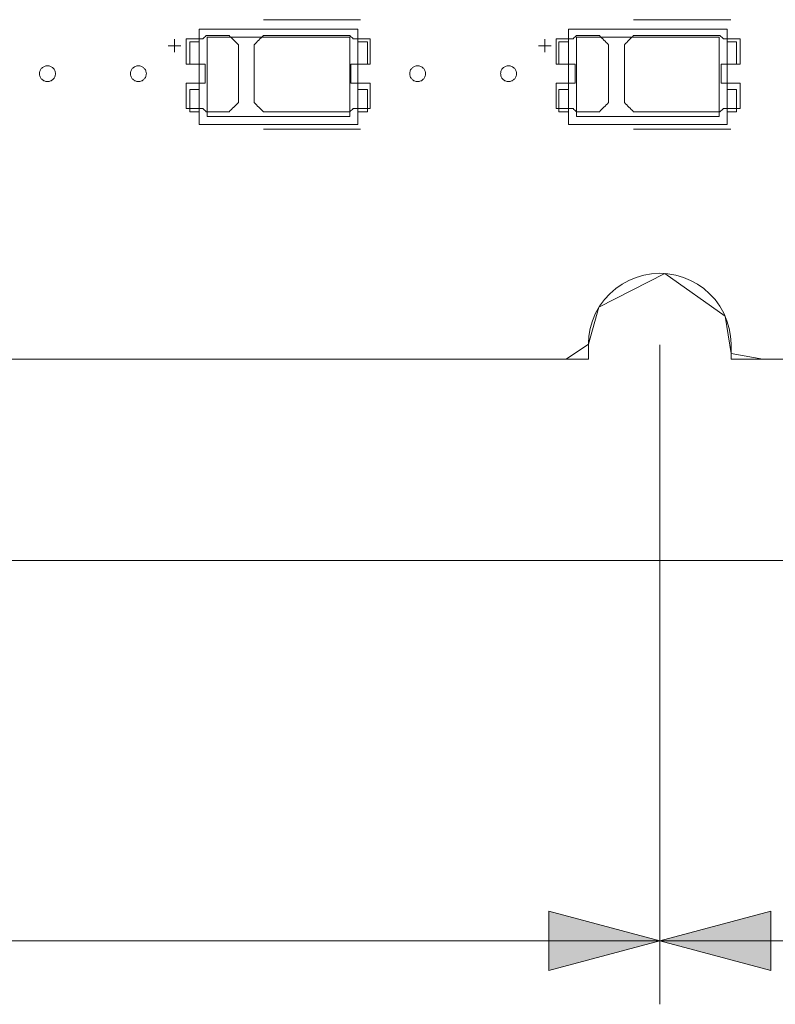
# Model space of a CAD drawing. Header units: inches. Extents: x -36 to 647, y 177 to 609.
# Tile 102 of 256: x 135 to 159, y 532 to 564. Entities that reach past the tile are written whole.
import ezdxf

# ---------------------------------------------------------------- set-up
doc = ezdxf.new("R2010")
doc.units = ezdxf.units.IN
doc.header["$MEASUREMENT"] = 0
doc.layers.add('1', color=7, linetype='Continuous')

# ---------------------------------------------------------------- blocks, each defined once
blk = doc.blocks.new('block 5')
at = {"layer": '1', "color": 8, "lineweight": 18, "true_color": 0x808080}
blk.add_lwpolyline([(-20.677, 546.464), (552.022, 546.464)], dxfattribs=at)
blk = doc.blocks.new('block 172')
at = {"layer": '1', "color": 155, "lineweight": 18, "true_color": 0x4c7299}
blk.add_lwpolyline([(145.442, 562.95), (145.442, 560.45)], dxfattribs=at)
blk = doc.blocks.new('block 173')
at = {"layer": '1', "color": 155, "lineweight": 18, "true_color": 0x4c7299}
blk.add_lwpolyline([(145.442, 560.45), (140.942, 560.45)], dxfattribs=at)
blk = doc.blocks.new('block 394')
at = {"layer": '1', "color": 155, "lineweight": 18, "true_color": 0x4c7299}
blk.add_lwpolyline([(157.626, 562.1), (157.626, 562.8)], dxfattribs=at)
blk = doc.blocks.new('block 395')
at = {"layer": '1', "color": 155, "lineweight": 18, "true_color": 0x4c7299}
blk.add_lwpolyline([(152.026, 562.8), (152.326, 562.8)], dxfattribs=at)
blk = doc.blocks.new('block 396')
at = {"layer": '1', "color": 155, "lineweight": 18, "true_color": 0x4c7299}
blk.add_lwpolyline([(152.026, 561.3), (152.026, 560.6)], dxfattribs=at)
blk = doc.blocks.new('block 397')
at = {"layer": '1', "color": 155, "lineweight": 18, "true_color": 0x4c7299}
blk.add_lwpolyline([(152.326, 561.3), (152.026, 561.3)], dxfattribs=at)
blk = doc.blocks.new('block 497')
at = {"layer": '1', "color": 155, "lineweight": 18, "true_color": 0x4c7299}
blk.add_lwpolyline([(157.076, 562.95), (157.076, 560.45)], dxfattribs=at)
blk = doc.blocks.new('block 498')
at = {"layer": '1', "color": 155, "lineweight": 18, "true_color": 0x4c7299}
blk.add_lwpolyline([(157.076, 560.45), (152.576, 560.45)], dxfattribs=at)
blk = doc.blocks.new('block 499')
at = {"layer": '1', "color": 155, "lineweight": 18, "true_color": 0x4c7299}
blk.add_lwpolyline([(152.576, 562.95), (157.076, 562.95)], dxfattribs=at)
blk = doc.blocks.new('block 500')
at = {"layer": '1', "color": 155, "lineweight": 18, "true_color": 0x4c7299}
blk.add_lwpolyline([(152.326, 563.2), (152.326, 560.2)], dxfattribs=at)
blk = doc.blocks.new('block 501')
at = {"layer": '1', "color": 155, "lineweight": 18, "true_color": 0x4c7299}
blk.add_lwpolyline([(152.326, 560.2), (157.326, 560.2)], dxfattribs=at)
blk = doc.blocks.new('block 502')
at = {"layer": '1', "color": 155, "lineweight": 18, "true_color": 0x4c7299}
blk.add_lwpolyline([(157.326, 560.2), (157.326, 563.2)], dxfattribs=at)
blk = doc.blocks.new('block 503')
at = {"layer": '1', "color": 155, "lineweight": 18, "true_color": 0x4c7299}
blk.add_lwpolyline([(152.576, 560.45), (152.576, 562.95)], dxfattribs=at)
blk = doc.blocks.new('block 504')
at = {"layer": '1', "color": 155, "lineweight": 18, "true_color": 0x4c7299}
blk.add_lwpolyline([(157.326, 562.1), (157.626, 562.1)], dxfattribs=at)
blk = doc.blocks.new('block 505')
at = {"layer": '1', "color": 155, "lineweight": 18, "true_color": 0x4c7299}
blk.add_lwpolyline([(152.026, 560.6), (152.326, 560.6)], dxfattribs=at)
blk = doc.blocks.new('block 506')
at = {"layer": '1', "color": 155, "lineweight": 18, "true_color": 0x4c7299}
blk.add_lwpolyline([(152.026, 562.1), (152.026, 562.8)], dxfattribs=at)
blk = doc.blocks.new('block 507')
at = {"layer": '1', "color": 155, "lineweight": 18, "true_color": 0x4c7299}
blk.add_lwpolyline([(152.326, 562.1), (152.026, 562.1)], dxfattribs=at)
blk = doc.blocks.new('block 508')
at = {"layer": '1', "color": 155, "lineweight": 18, "true_color": 0x4c7299}
blk.add_lwpolyline([(157.326, 561.3), (157.626, 561.3)], dxfattribs=at)
blk = doc.blocks.new('block 509')
at = {"layer": '1', "color": 155, "lineweight": 18, "true_color": 0x4c7299}
blk.add_lwpolyline([(157.626, 561.3), (157.626, 560.6)], dxfattribs=at)
blk = doc.blocks.new('block 510')
at = {"layer": '1', "color": 155, "lineweight": 18, "true_color": 0x4c7299}
blk.add_lwpolyline([(157.326, 563.2), (152.326, 563.2)], dxfattribs=at)
blk = doc.blocks.new('block 511')
at = {"layer": '1', "color": 155, "lineweight": 18, "true_color": 0x4c7299}
blk.add_lwpolyline([(157.626, 562.8), (157.326, 562.8)], dxfattribs=at)
blk = doc.blocks.new('block 797')
at = {"layer": '1', "color": 155, "lineweight": 18, "true_color": 0x4c7299}
blk.add_lwpolyline([(157.626, 560.6), (157.326, 560.6)], dxfattribs=at)
blk = doc.blocks.new('block 828')
at = {"layer": '1', "color": 155, "lineweight": 18, "true_color": 0x4c7299}
blk.add_lwpolyline([(152.954, 552.814), (21.39, 552.814)], dxfattribs=at)
blk = doc.blocks.new('block 835')
at = {"layer": '1', "color": 155, "lineweight": 18, "true_color": 0x4c7299}
blk.add_lwpolyline([(277.68, 552.814), (157.454, 552.814)], dxfattribs=at)
blk = doc.blocks.new('block 942')
at = {"layer": '1', "color": 155, "lineweight": 18, "true_color": 0x4c7299}
blk.add_lwpolyline([(140.942, 562.95), (145.442, 562.95)], dxfattribs=at)
blk = doc.blocks.new('block 943')
at = {"layer": '1', "color": 155, "lineweight": 18, "true_color": 0x4c7299}
blk.add_lwpolyline([(140.692, 563.2), (140.692, 560.2)], dxfattribs=at)
blk = doc.blocks.new('block 944')
at = {"layer": '1', "color": 155, "lineweight": 18, "true_color": 0x4c7299}
blk.add_lwpolyline([(140.692, 560.2), (145.692, 560.2)], dxfattribs=at)
blk = doc.blocks.new('block 945')
at = {"layer": '1', "color": 155, "lineweight": 18, "true_color": 0x4c7299}
blk.add_lwpolyline([(145.692, 560.2), (145.692, 563.2)], dxfattribs=at)
blk = doc.blocks.new('block 946')
at = {"layer": '1', "color": 155, "lineweight": 18, "true_color": 0x4c7299}
blk.add_lwpolyline([(140.942, 560.45), (140.942, 562.95)], dxfattribs=at)
blk = doc.blocks.new('block 947')
at = {"layer": '1', "color": 155, "lineweight": 18, "true_color": 0x4c7299}
blk.add_lwpolyline([(140.392, 560.6), (140.692, 560.6)], dxfattribs=at)
blk = doc.blocks.new('block 948')
at = {"layer": '1', "color": 155, "lineweight": 18, "true_color": 0x4c7299}
blk.add_lwpolyline([(145.992, 562.8), (145.692, 562.8)], dxfattribs=at)
blk = doc.blocks.new('block 949')
at = {"layer": '1', "color": 155, "lineweight": 18, "true_color": 0x4c7299}
blk.add_lwpolyline([(145.992, 562.1), (145.992, 562.8)], dxfattribs=at)
blk = doc.blocks.new('block 950')
at = {"layer": '1', "color": 155, "lineweight": 18, "true_color": 0x4c7299}
blk.add_lwpolyline([(145.692, 563.2), (140.692, 563.2)], dxfattribs=at)
blk = doc.blocks.new('block 951')
at = {"layer": '1', "color": 155, "lineweight": 18, "true_color": 0x4c7299}
blk.add_lwpolyline([(140.392, 561.3), (140.392, 560.6)], dxfattribs=at)
blk = doc.blocks.new('block 952')
at = {"layer": '1', "color": 155, "lineweight": 18, "true_color": 0x4c7299}
blk.add_lwpolyline([(140.692, 561.3), (140.392, 561.3)], dxfattribs=at)
blk = doc.blocks.new('block 953')
at = {"layer": '1', "color": 155, "lineweight": 18, "true_color": 0x4c7299}
blk.add_lwpolyline([(145.692, 562.1), (145.992, 562.1)], dxfattribs=at)
blk = doc.blocks.new('block 954')
at = {"layer": '1', "color": 155, "lineweight": 18, "true_color": 0x4c7299}
blk.add_lwpolyline([(140.692, 562.1), (140.392, 562.1)], dxfattribs=at)
blk = doc.blocks.new('block 955')
at = {"layer": '1', "color": 155, "lineweight": 18, "true_color": 0x4c7299}
blk.add_lwpolyline([(140.392, 562.1), (140.392, 562.8)], dxfattribs=at)
blk = doc.blocks.new('block 956')
at = {"layer": '1', "color": 155, "lineweight": 18, "true_color": 0x4c7299}
blk.add_lwpolyline([(140.392, 562.8), (140.692, 562.8)], dxfattribs=at)
blk = doc.blocks.new('block 957')
at = {"layer": '1', "color": 155, "lineweight": 18, "true_color": 0x4c7299}
blk.add_lwpolyline([(145.692, 561.3), (145.992, 561.3)], dxfattribs=at)
blk = doc.blocks.new('block 958')
at = {"layer": '1', "color": 155, "lineweight": 18, "true_color": 0x4c7299}
blk.add_lwpolyline([(145.992, 561.3), (145.992, 560.6)], dxfattribs=at)
blk = doc.blocks.new('block 1714')
at = {"layer": '1', "color": 155, "lineweight": 18, "true_color": 0x4c7299}
blk.add_lwpolyline([(145.992, 560.6), (145.692, 560.6)], dxfattribs=at)
blk = doc.blocks.new('block 1718')
at = {"layer": '1', "color": 18, "lineweight": 13, "true_color": 0x4c0000}
blk.add_lwpolyline([(277.68, 552.814), (157.454, 552.814)], dxfattribs=at)
blk = doc.blocks.new('block 1723')
at = {"layer": '1', "color": 18, "lineweight": 13, "true_color": 0x4c0000}
blk.add_lwpolyline([(277.68, 552.814), (157.454, 552.814)], dxfattribs=at)
blk = doc.blocks.new('block 1788')
at = {"layer": '1', "color": 18, "lineweight": 13, "true_color": 0x4c0000}
blk.add_lwpolyline([(145.774, 560.049), (142.713, 560.049)], dxfattribs=at)
blk = doc.blocks.new('block 1799')
at = {"layer": '1', "color": 18, "lineweight": 13, "true_color": 0x4c0000}
blk.add_lwpolyline([(152.954, 552.814), (21.39, 552.814)], dxfattribs=at)
blk = doc.blocks.new('block 1807')
at = {"layer": '1', "color": 18, "lineweight": 13, "true_color": 0x4c0000}
blk.add_lwpolyline([(157.44, 560.049), (154.38, 560.049)], dxfattribs=at)
blk = doc.blocks.new('block 1820')
at = {"layer": '1', "color": 18, "lineweight": 13, "true_color": 0x4c0000}
blk.add_lwpolyline([(145.774, 560.049), (142.713, 560.049)], dxfattribs=at)
blk = doc.blocks.new('block 1827')
at = {"layer": '1', "color": 18, "lineweight": 13, "true_color": 0x4c0000}
blk.add_lwpolyline([(157.44, 560.049), (154.38, 560.049)], dxfattribs=at)
blk = doc.blocks.new('block 1832')
at = {"layer": '1', "color": 18, "lineweight": 13, "true_color": 0x4c0000}
blk.add_lwpolyline([(152.954, 552.814), (21.39, 552.814)], dxfattribs=at)
blk = doc.blocks.new('block 2003')
at = {"layer": '1', "color": 18, "lineweight": 13, "true_color": 0x4c0000}
blk.add_lwpolyline([(139.913, 562.484), (139.913, 562.884)], dxfattribs=at)
blk = doc.blocks.new('block 2009')
at = {"layer": '1', "color": 18, "lineweight": 13, "true_color": 0x4c0000}
blk.add_lwpolyline([(151.579, 562.484), (151.579, 562.884)], dxfattribs=at)
blk = doc.blocks.new('block 2020')
at = {"layer": '1', "color": 18, "lineweight": 13, "true_color": 0x4c0000}
blk.add_lwpolyline([(151.38, 562.683), (151.78, 562.683)], dxfattribs=at)
blk = doc.blocks.new('block 2032')
at = {"layer": '1', "color": 18, "lineweight": 13, "true_color": 0x4c0000}
blk.add_lwpolyline([(139.714, 562.683), (140.114, 562.683)], dxfattribs=at)
blk = doc.blocks.new('block 2038')
at = {"layer": '1', "color": 18, "lineweight": 13, "true_color": 0x4c0000}
blk.add_lwpolyline([(139.913, 562.484), (139.913, 562.884)], dxfattribs=at)
blk = doc.blocks.new('block 2039')
at = {"layer": '1', "color": 18, "lineweight": 13, "true_color": 0x4c0000}
blk.add_lwpolyline([(151.579, 562.484), (151.579, 562.884)], dxfattribs=at)
blk = doc.blocks.new('block 2043')
at = {"layer": '1', "color": 18, "lineweight": 13, "true_color": 0x4c0000}
blk.add_lwpolyline([(157.44, 563.502), (154.38, 563.502)], dxfattribs=at)
blk = doc.blocks.new('block 2047')
at = {"layer": '1', "color": 18, "lineweight": 13, "true_color": 0x4c0000}
blk.add_lwpolyline([(145.774, 563.502), (142.713, 563.502)], dxfattribs=at)
blk = doc.blocks.new('block 2052')
at = {"layer": '1', "color": 18, "lineweight": 13, "true_color": 0x4c0000}
blk.add_lwpolyline([(157.44, 563.502), (154.38, 563.502)], dxfattribs=at)
blk = doc.blocks.new('block 2055')
at = {"layer": '1', "color": 18, "lineweight": 13, "true_color": 0x4c0000}
blk.add_lwpolyline([(151.38, 562.683), (151.78, 562.683)], dxfattribs=at)
blk = doc.blocks.new('block 2058')
at = {"layer": '1', "color": 18, "lineweight": 13, "true_color": 0x4c0000}
blk.add_lwpolyline([(139.714, 562.683), (140.114, 562.683)], dxfattribs=at)
blk = doc.blocks.new('block 2063')
at = {"layer": '1', "color": 18, "lineweight": 13, "true_color": 0x4c0000}
blk.add_lwpolyline([(145.774, 563.502), (142.713, 563.502)], dxfattribs=at)
blk = doc.blocks.new('block 6712')
at = {"layer": '1', "color": 18, "lineweight": 13, "true_color": 0x4c0000}
blk.add_lwpolyline([(152.954, 552.814), (152.954, 553.292), (152.97, 553.534), (153.014, 553.779), (153.085, 554.021), (153.184, 554.256), (153.31, 554.479), (153.46, 554.685), (153.631, 554.872), (153.818, 555.036), (154.018, 555.176), (154.23, 555.292), (154.457, 555.386), (154.698, 555.456), (154.949, 555.499), (155.204, 555.514), (155.459, 555.499), (155.71, 555.456), (155.951, 555.386), (156.178, 555.292), (156.39, 555.176), (156.59, 555.036), (156.777, 554.872), (156.948, 554.685), (157.098, 554.479), (157.223, 554.256), (157.323, 554.021), (157.394, 553.779), (157.438, 553.534), (157.454, 553.292), (157.454, 552.814)], dxfattribs=at)
blk = doc.blocks.new('block 6719')
at = {"layer": '1', "color": 155, "lineweight": 18, "true_color": 0x4c7299}
blk.add_lwpolyline([(157.454, 552.814), (157.454, 553.292), (157.438, 553.534), (157.394, 553.779), (157.323, 554.021), (157.223, 554.256), (157.098, 554.479), (156.948, 554.685), (156.777, 554.872), (156.59, 555.036), (156.39, 555.176), (156.178, 555.292), (155.951, 555.386), (155.71, 555.456), (155.459, 555.499), (155.204, 555.514), (154.949, 555.499), (154.698, 555.456), (154.457, 555.386), (154.23, 555.292), (154.018, 555.176), (153.818, 555.036), (153.631, 554.872), (153.46, 554.685), (153.31, 554.479), (153.184, 554.256), (153.085, 554.021), (153.014, 553.779), (152.97, 553.534), (152.954, 553.292), (152.954, 552.814)], dxfattribs=at)
blk = doc.blocks.new('block 6740')
at = {"layer": '1', "color": 18, "lineweight": 13, "true_color": 0x4c0000}
blk.add_lwpolyline([(277.68, 552.814), (202.87, 552.814), (165.466, 552.814), (160.79, 552.814), (158.452, 552.814), (157.454, 552.984), (157.266, 554.163), (155.362, 555.508), (153.288, 554.444), (152.954, 553.28), (152.251, 552.814), (149.914, 552.814), (131.211, 552.814)], dxfattribs=at)
blk = doc.blocks.new('block 6764')
at = {"layer": '1', "color": 18, "lineweight": 13, "true_color": 0x4c0000}
blk.add_open_spline([(153.301, 563.002), (153.397, 562.906), (153.494, 562.81), (153.59, 562.714), (153.59, 562.106), (153.59, 561.498), (153.59, 560.89), (153.494, 560.794), (153.397, 560.698), (153.301, 560.602), (153.06, 560.602), (152.819, 560.602), (152.578, 560.602), (152.542, 560.635), (152.506, 560.668), (152.471, 560.702), (152.294, 560.702), (152.117, 560.702), (151.94, 560.702), (151.94, 560.968), (151.94, 561.235), (151.94, 561.502), (152.14, 561.502), (152.34, 561.502), (152.54, 561.502), (152.54, 561.702), (152.54, 561.902), (152.54, 562.102), (152.34, 562.102), (152.14, 562.102), (151.94, 562.102), (151.94, 562.368), (151.94, 562.635), (151.94, 562.902), (152.117, 562.902), (152.294, 562.902), (152.471, 562.902), (152.506, 562.935), (152.542, 562.968), (152.578, 563.002), (152.819, 563.002), (153.06, 563.002), (153.301, 563.002)], degree=3, knots=[0, 0, 0, 0, 1, 1, 1, 2, 2, 2, 3, 3, 3, 4, 4, 4, 5, 5, 5, 6, 6, 6, 7, 7, 7, 8, 8, 8, 9, 9, 9, 10, 10, 10, 11, 11, 11, 12, 12, 12, 13, 13, 13, 14, 14, 14, 14], dxfattribs=at)
blk = doc.blocks.new('block 6773')
at = {"layer": '1', "color": 18, "lineweight": 13, "true_color": 0x4c0000}
blk.add_open_spline([(141.634, 563.002), (141.731, 562.906), (141.827, 562.81), (141.924, 562.714), (141.924, 562.106), (141.924, 561.498), (141.924, 560.89), (141.827, 560.794), (141.731, 560.698), (141.634, 560.602), (141.393, 560.602), (141.152, 560.602), (140.911, 560.602), (140.875, 560.635), (140.84, 560.668), (140.804, 560.702), (140.627, 560.702), (140.45, 560.702), (140.274, 560.702), (140.274, 560.968), (140.274, 561.235), (140.274, 561.502), (140.474, 561.502), (140.674, 561.502), (140.874, 561.502), (140.874, 561.702), (140.874, 561.902), (140.874, 562.102), (140.674, 562.102), (140.474, 562.102), (140.274, 562.102), (140.274, 562.368), (140.274, 562.635), (140.274, 562.902), (140.45, 562.902), (140.627, 562.902), (140.804, 562.902), (140.84, 562.935), (140.875, 562.968), (140.911, 563.002), (141.152, 563.002), (141.393, 563.002), (141.634, 563.002)], degree=3, knots=[0, 0, 0, 0, 1, 1, 1, 2, 2, 2, 3, 3, 3, 4, 4, 4, 5, 5, 5, 6, 6, 6, 7, 7, 7, 8, 8, 8, 9, 9, 9, 10, 10, 10, 11, 11, 11, 12, 12, 12, 13, 13, 13, 14, 14, 14, 14], dxfattribs=at)
blk = doc.blocks.new('block 6793')
at = {"layer": '1', "color": 18, "lineweight": 13, "true_color": 0x4c0000}
blk.add_open_spline([(141.634, 563.002), (141.731, 562.906), (141.827, 562.81), (141.924, 562.714), (141.924, 562.106), (141.924, 561.498), (141.924, 560.89), (141.827, 560.794), (141.731, 560.698), (141.634, 560.602), (141.393, 560.602), (141.152, 560.602), (140.911, 560.602), (140.875, 560.635), (140.84, 560.668), (140.804, 560.702), (140.627, 560.702), (140.45, 560.702), (140.274, 560.702), (140.274, 560.968), (140.274, 561.235), (140.274, 561.502), (140.474, 561.502), (140.674, 561.502), (140.874, 561.502), (140.874, 561.702), (140.874, 561.902), (140.874, 562.102), (140.674, 562.102), (140.474, 562.102), (140.274, 562.102), (140.274, 562.368), (140.274, 562.635), (140.274, 562.902), (140.45, 562.902), (140.627, 562.902), (140.804, 562.902), (140.84, 562.935), (140.875, 562.968), (140.911, 563.002), (141.152, 563.002), (141.393, 563.002), (141.634, 563.002)], degree=3, knots=[0, 0, 0, 0, 1, 1, 1, 2, 2, 2, 3, 3, 3, 4, 4, 4, 5, 5, 5, 6, 6, 6, 7, 7, 7, 8, 8, 8, 9, 9, 9, 10, 10, 10, 11, 11, 11, 12, 12, 12, 13, 13, 13, 14, 14, 14, 14], dxfattribs=at)
blk = doc.blocks.new('block 6794')
at = {"layer": '1', "color": 18, "lineweight": 13, "true_color": 0x4c0000}
blk.add_open_spline([(146.074, 562.102), (146.074, 562.368), (146.074, 562.635), (146.074, 562.902), (145.897, 562.902), (145.72, 562.902), (145.543, 562.902), (145.508, 562.935), (145.472, 562.968), (145.436, 563.002), (144.529, 563.002), (143.621, 563.002), (142.713, 563.002), (142.617, 562.906), (142.52, 562.81), (142.424, 562.714), (142.424, 562.106), (142.424, 561.498), (142.424, 560.89), (142.52, 560.794), (142.617, 560.698), (142.713, 560.602), (143.621, 560.602), (144.529, 560.602), (145.436, 560.602), (145.472, 560.635), (145.508, 560.668), (145.543, 560.702), (145.72, 560.702), (145.897, 560.702), (146.074, 560.702), (146.074, 560.968), (146.074, 561.235), (146.074, 561.502), (145.874, 561.502), (145.674, 561.502), (145.474, 561.502), (145.474, 561.702), (145.474, 561.902), (145.474, 562.102), (145.674, 562.102), (145.874, 562.102), (146.074, 562.102)], degree=3, knots=[0, 0, 0, 0, 1, 1, 1, 2, 2, 2, 3, 3, 3, 4, 4, 4, 5, 5, 5, 6, 6, 6, 7, 7, 7, 8, 8, 8, 9, 9, 9, 10, 10, 10, 11, 11, 11, 12, 12, 12, 13, 13, 13, 14, 14, 14, 14], dxfattribs=at)
blk = doc.blocks.new('block 6838')
at = {"layer": '1', "color": 18, "lineweight": 13, "true_color": 0x4c0000}
blk.add_open_spline([(146.074, 562.102), (146.074, 562.368), (146.074, 562.635), (146.074, 562.902), (145.897, 562.902), (145.72, 562.902), (145.543, 562.902), (145.508, 562.935), (145.472, 562.968), (145.436, 563.002), (144.529, 563.002), (143.621, 563.002), (142.713, 563.002), (142.617, 562.906), (142.52, 562.81), (142.424, 562.714), (142.424, 562.106), (142.424, 561.498), (142.424, 560.89), (142.52, 560.794), (142.617, 560.698), (142.713, 560.602), (143.621, 560.602), (144.529, 560.602), (145.436, 560.602), (145.472, 560.635), (145.508, 560.668), (145.543, 560.702), (145.72, 560.702), (145.897, 560.702), (146.074, 560.702), (146.074, 560.968), (146.074, 561.235), (146.074, 561.502), (145.874, 561.502), (145.674, 561.502), (145.474, 561.502), (145.474, 561.702), (145.474, 561.902), (145.474, 562.102), (145.674, 562.102), (145.874, 562.102), (146.074, 562.102)], degree=3, knots=[0, 0, 0, 0, 1, 1, 1, 2, 2, 2, 3, 3, 3, 4, 4, 4, 5, 5, 5, 6, 6, 6, 7, 7, 7, 8, 8, 8, 9, 9, 9, 10, 10, 10, 11, 11, 11, 12, 12, 12, 13, 13, 13, 14, 14, 14, 14], dxfattribs=at)
blk = doc.blocks.new('block 6840')
at = {"layer": '1', "color": 18, "lineweight": 13, "true_color": 0x4c0000}
blk.add_open_spline([(141.634, 563.002), (141.731, 562.906), (141.827, 562.81), (141.924, 562.714), (141.924, 562.106), (141.924, 561.498), (141.924, 560.89), (141.827, 560.794), (141.731, 560.698), (141.634, 560.602), (141.393, 560.602), (141.152, 560.602), (140.911, 560.602), (140.875, 560.635), (140.84, 560.668), (140.804, 560.702), (140.627, 560.702), (140.45, 560.702), (140.274, 560.702), (140.274, 560.968), (140.274, 561.235), (140.274, 561.502), (140.474, 561.502), (140.674, 561.502), (140.874, 561.502), (140.874, 561.702), (140.874, 561.902), (140.874, 562.102), (140.674, 562.102), (140.474, 562.102), (140.274, 562.102), (140.274, 562.368), (140.274, 562.635), (140.274, 562.902), (140.45, 562.902), (140.627, 562.902), (140.804, 562.902), (140.84, 562.935), (140.875, 562.968), (140.911, 563.002), (141.152, 563.002), (141.393, 563.002), (141.634, 563.002)], degree=3, knots=[0, 0, 0, 0, 1, 1, 1, 2, 2, 2, 3, 3, 3, 4, 4, 4, 5, 5, 5, 6, 6, 6, 7, 7, 7, 8, 8, 8, 9, 9, 9, 10, 10, 10, 11, 11, 11, 12, 12, 12, 13, 13, 13, 14, 14, 14, 14], dxfattribs=at)
blk = doc.blocks.new('block 6880')
at = {"layer": '1', "color": 18, "lineweight": 13, "true_color": 0x4c0000}
blk.add_open_spline([(157.74, 562.102), (157.74, 562.368), (157.74, 562.635), (157.74, 562.902), (157.564, 562.902), (157.387, 562.902), (157.21, 562.902), (157.174, 562.935), (157.139, 562.968), (157.103, 563.002), (156.195, 563.002), (155.288, 563.002), (154.38, 563.002), (154.284, 562.906), (154.187, 562.81), (154.09, 562.714), (154.09, 562.106), (154.09, 561.498), (154.09, 560.89), (154.187, 560.794), (154.284, 560.698), (154.38, 560.602), (155.288, 560.602), (156.195, 560.602), (157.103, 560.602), (157.139, 560.635), (157.174, 560.668), (157.21, 560.702), (157.387, 560.702), (157.564, 560.702), (157.74, 560.702), (157.74, 560.968), (157.74, 561.235), (157.74, 561.502), (157.54, 561.502), (157.34, 561.502), (157.14, 561.502), (157.14, 561.702), (157.14, 561.902), (157.14, 562.102), (157.34, 562.102), (157.54, 562.102), (157.74, 562.102)], degree=3, knots=[0, 0, 0, 0, 1, 1, 1, 2, 2, 2, 3, 3, 3, 4, 4, 4, 5, 5, 5, 6, 6, 6, 7, 7, 7, 8, 8, 8, 9, 9, 9, 10, 10, 10, 11, 11, 11, 12, 12, 12, 13, 13, 13, 14, 14, 14, 14], dxfattribs=at)
blk = doc.blocks.new('block 6907')
at = {"layer": '1', "color": 18, "lineweight": 13, "true_color": 0x4c0000}
blk.add_open_spline([(153.301, 563.002), (153.397, 562.906), (153.494, 562.81), (153.59, 562.714), (153.59, 562.106), (153.59, 561.498), (153.59, 560.89), (153.494, 560.794), (153.397, 560.698), (153.301, 560.602), (153.06, 560.602), (152.819, 560.602), (152.578, 560.602), (152.542, 560.635), (152.506, 560.668), (152.471, 560.702), (152.294, 560.702), (152.117, 560.702), (151.94, 560.702), (151.94, 560.968), (151.94, 561.235), (151.94, 561.502), (152.14, 561.502), (152.34, 561.502), (152.54, 561.502), (152.54, 561.702), (152.54, 561.902), (152.54, 562.102), (152.34, 562.102), (152.14, 562.102), (151.94, 562.102), (151.94, 562.368), (151.94, 562.635), (151.94, 562.902), (152.117, 562.902), (152.294, 562.902), (152.471, 562.902), (152.506, 562.935), (152.542, 562.968), (152.578, 563.002), (152.819, 563.002), (153.06, 563.002), (153.301, 563.002)], degree=3, knots=[0, 0, 0, 0, 1, 1, 1, 2, 2, 2, 3, 3, 3, 4, 4, 4, 5, 5, 5, 6, 6, 6, 7, 7, 7, 8, 8, 8, 9, 9, 9, 10, 10, 10, 11, 11, 11, 12, 12, 12, 13, 13, 13, 14, 14, 14, 14], dxfattribs=at)
blk = doc.blocks.new('block 6913')
at = {"layer": '1', "color": 18, "lineweight": 13, "true_color": 0x4c0000}
blk.add_open_spline([(157.74, 562.102), (157.74, 562.368), (157.74, 562.635), (157.74, 562.902), (157.564, 562.902), (157.387, 562.902), (157.21, 562.902), (157.174, 562.935), (157.139, 562.968), (157.103, 563.002), (156.195, 563.002), (155.288, 563.002), (154.38, 563.002), (154.284, 562.906), (154.187, 562.81), (154.09, 562.714), (154.09, 562.106), (154.09, 561.498), (154.09, 560.89), (154.187, 560.794), (154.284, 560.698), (154.38, 560.602), (155.288, 560.602), (156.195, 560.602), (157.103, 560.602), (157.139, 560.635), (157.174, 560.668), (157.21, 560.702), (157.387, 560.702), (157.564, 560.702), (157.74, 560.702), (157.74, 560.968), (157.74, 561.235), (157.74, 561.502), (157.54, 561.502), (157.34, 561.502), (157.14, 561.502), (157.14, 561.702), (157.14, 561.902), (157.14, 562.102), (157.34, 562.102), (157.54, 562.102), (157.74, 562.102)], degree=3, knots=[0, 0, 0, 0, 1, 1, 1, 2, 2, 2, 3, 3, 3, 4, 4, 4, 5, 5, 5, 6, 6, 6, 7, 7, 7, 8, 8, 8, 9, 9, 9, 10, 10, 10, 11, 11, 11, 12, 12, 12, 13, 13, 13, 14, 14, 14, 14], dxfattribs=at)
blk = doc.blocks.new('block 6917')
at = {"layer": '1', "color": 18, "lineweight": 13, "true_color": 0x4c0000}
blk.add_open_spline([(146.074, 562.102), (146.074, 562.368), (146.074, 562.635), (146.074, 562.902), (145.897, 562.902), (145.72, 562.902), (145.543, 562.902), (145.508, 562.935), (145.472, 562.968), (145.436, 563.002), (144.529, 563.002), (143.621, 563.002), (142.713, 563.002), (142.617, 562.906), (142.52, 562.81), (142.424, 562.714), (142.424, 562.106), (142.424, 561.498), (142.424, 560.89), (142.52, 560.794), (142.617, 560.698), (142.713, 560.602), (143.621, 560.602), (144.529, 560.602), (145.436, 560.602), (145.472, 560.635), (145.508, 560.668), (145.543, 560.702), (145.72, 560.702), (145.897, 560.702), (146.074, 560.702), (146.074, 560.968), (146.074, 561.235), (146.074, 561.502), (145.874, 561.502), (145.674, 561.502), (145.474, 561.502), (145.474, 561.702), (145.474, 561.902), (145.474, 562.102), (145.674, 562.102), (145.874, 562.102), (146.074, 562.102)], degree=3, knots=[0, 0, 0, 0, 1, 1, 1, 2, 2, 2, 3, 3, 3, 4, 4, 4, 5, 5, 5, 6, 6, 6, 7, 7, 7, 8, 8, 8, 9, 9, 9, 10, 10, 10, 11, 11, 11, 12, 12, 12, 13, 13, 13, 14, 14, 14, 14], dxfattribs=at)
blk = doc.blocks.new('block 6950')
at = {"layer": '1', "color": 18, "lineweight": 13, "true_color": 0x4c0000}
blk.add_open_spline([(157.74, 562.102), (157.74, 562.368), (157.74, 562.635), (157.74, 562.902), (157.564, 562.902), (157.387, 562.902), (157.21, 562.902), (157.174, 562.935), (157.139, 562.968), (157.103, 563.002), (156.195, 563.002), (155.288, 563.002), (154.38, 563.002), (154.284, 562.906), (154.187, 562.81), (154.09, 562.714), (154.09, 562.106), (154.09, 561.498), (154.09, 560.89), (154.187, 560.794), (154.284, 560.698), (154.38, 560.602), (155.288, 560.602), (156.195, 560.602), (157.103, 560.602), (157.139, 560.635), (157.174, 560.668), (157.21, 560.702), (157.387, 560.702), (157.564, 560.702), (157.74, 560.702), (157.74, 560.968), (157.74, 561.235), (157.74, 561.502), (157.54, 561.502), (157.34, 561.502), (157.14, 561.502), (157.14, 561.702), (157.14, 561.902), (157.14, 562.102), (157.34, 562.102), (157.54, 562.102), (157.74, 562.102)], degree=3, knots=[0, 0, 0, 0, 1, 1, 1, 2, 2, 2, 3, 3, 3, 4, 4, 4, 5, 5, 5, 6, 6, 6, 7, 7, 7, 8, 8, 8, 9, 9, 9, 10, 10, 10, 11, 11, 11, 12, 12, 12, 13, 13, 13, 14, 14, 14, 14], dxfattribs=at)
blk = doc.blocks.new('block 6972')
at = {"layer": '1', "color": 18, "lineweight": 13, "true_color": 0x4c0000}
blk.add_open_spline([(153.301, 563.002), (153.397, 562.906), (153.494, 562.81), (153.59, 562.714), (153.59, 562.106), (153.59, 561.498), (153.59, 560.89), (153.494, 560.794), (153.397, 560.698), (153.301, 560.602), (153.06, 560.602), (152.819, 560.602), (152.578, 560.602), (152.542, 560.635), (152.506, 560.668), (152.471, 560.702), (152.294, 560.702), (152.117, 560.702), (151.94, 560.702), (151.94, 560.968), (151.94, 561.235), (151.94, 561.502), (152.14, 561.502), (152.34, 561.502), (152.54, 561.502), (152.54, 561.702), (152.54, 561.902), (152.54, 562.102), (152.34, 562.102), (152.14, 562.102), (151.94, 562.102), (151.94, 562.368), (151.94, 562.635), (151.94, 562.902), (152.117, 562.902), (152.294, 562.902), (152.471, 562.902), (152.506, 562.935), (152.542, 562.968), (152.578, 563.002), (152.819, 563.002), (153.06, 563.002), (153.301, 563.002)], degree=3, knots=[0, 0, 0, 0, 1, 1, 1, 2, 2, 2, 3, 3, 3, 4, 4, 4, 5, 5, 5, 6, 6, 6, 7, 7, 7, 8, 8, 8, 9, 9, 9, 10, 10, 10, 11, 11, 11, 12, 12, 12, 13, 13, 13, 14, 14, 14, 14], dxfattribs=at)
blk = doc.blocks.new('block 6977')
at = {"layer": '1', "color": 18, "lineweight": 13, "true_color": 0x4c0000}
blk.add_open_spline([(157.74, 562.102), (157.74, 562.368), (157.74, 562.635), (157.74, 562.902), (157.564, 562.902), (157.387, 562.902), (157.21, 562.902), (157.174, 562.935), (157.139, 562.968), (157.103, 563.002), (156.195, 563.002), (155.288, 563.002), (154.38, 563.002), (154.284, 562.906), (154.187, 562.81), (154.09, 562.714), (154.09, 562.106), (154.09, 561.498), (154.09, 560.89), (154.187, 560.794), (154.284, 560.698), (154.38, 560.602), (155.288, 560.602), (156.195, 560.602), (157.103, 560.602), (157.139, 560.635), (157.174, 560.668), (157.21, 560.702), (157.387, 560.702), (157.564, 560.702), (157.74, 560.702), (157.74, 560.968), (157.74, 561.235), (157.74, 561.502), (157.54, 561.502), (157.34, 561.502), (157.14, 561.502), (157.14, 561.702), (157.14, 561.902), (157.14, 562.102), (157.34, 562.102), (157.54, 562.102), (157.74, 562.102)], degree=3, knots=[0, 0, 0, 0, 1, 1, 1, 2, 2, 2, 3, 3, 3, 4, 4, 4, 5, 5, 5, 6, 6, 6, 7, 7, 7, 8, 8, 8, 9, 9, 9, 10, 10, 10, 11, 11, 11, 12, 12, 12, 13, 13, 13, 14, 14, 14, 14], dxfattribs=at)
blk = doc.blocks.new('block 6986')
at = {"layer": '1', "color": 18, "lineweight": 13, "true_color": 0x4c0000}
blk.add_open_spline([(146.074, 562.102), (146.074, 562.368), (146.074, 562.635), (146.074, 562.902), (145.897, 562.902), (145.72, 562.902), (145.543, 562.902), (145.508, 562.935), (145.472, 562.968), (145.436, 563.002), (144.529, 563.002), (143.621, 563.002), (142.713, 563.002), (142.617, 562.906), (142.52, 562.81), (142.424, 562.714), (142.424, 562.106), (142.424, 561.498), (142.424, 560.89), (142.52, 560.794), (142.617, 560.698), (142.713, 560.602), (143.621, 560.602), (144.529, 560.602), (145.436, 560.602), (145.472, 560.635), (145.508, 560.668), (145.543, 560.702), (145.72, 560.702), (145.897, 560.702), (146.074, 560.702), (146.074, 560.968), (146.074, 561.235), (146.074, 561.502), (145.874, 561.502), (145.674, 561.502), (145.474, 561.502), (145.474, 561.702), (145.474, 561.902), (145.474, 562.102), (145.674, 562.102), (145.874, 562.102), (146.074, 562.102)], degree=3, knots=[0, 0, 0, 0, 1, 1, 1, 2, 2, 2, 3, 3, 3, 4, 4, 4, 5, 5, 5, 6, 6, 6, 7, 7, 7, 8, 8, 8, 9, 9, 9, 10, 10, 10, 11, 11, 11, 12, 12, 12, 13, 13, 13, 14, 14, 14, 14], dxfattribs=at)
blk = doc.blocks.new('block 7088')
at = {"layer": '1', "color": 18, "lineweight": 13, "true_color": 0x4c0000}
blk.add_open_spline([(141.634, 563.002), (141.731, 562.906), (141.827, 562.81), (141.924, 562.714), (141.924, 562.106), (141.924, 561.498), (141.924, 560.89), (141.827, 560.794), (141.731, 560.698), (141.634, 560.602), (141.393, 560.602), (141.152, 560.602), (140.911, 560.602), (140.875, 560.635), (140.84, 560.668), (140.804, 560.702), (140.627, 560.702), (140.45, 560.702), (140.274, 560.702), (140.274, 560.968), (140.274, 561.235), (140.274, 561.502), (140.474, 561.502), (140.674, 561.502), (140.874, 561.502), (140.874, 561.702), (140.874, 561.902), (140.874, 562.102), (140.674, 562.102), (140.474, 562.102), (140.274, 562.102), (140.274, 562.368), (140.274, 562.635), (140.274, 562.902), (140.45, 562.902), (140.627, 562.902), (140.804, 562.902), (140.84, 562.935), (140.875, 562.968), (140.911, 563.002), (141.152, 563.002), (141.393, 563.002), (141.634, 563.002)], degree=3, knots=[0, 0, 0, 0, 1, 1, 1, 2, 2, 2, 3, 3, 3, 4, 4, 4, 5, 5, 5, 6, 6, 6, 7, 7, 7, 8, 8, 8, 9, 9, 9, 10, 10, 10, 11, 11, 11, 12, 12, 12, 13, 13, 13, 14, 14, 14, 14], dxfattribs=at)
blk = doc.blocks.new('block 7096')
at = {"layer": '1', "color": 18, "lineweight": 13, "true_color": 0x4c0000}
blk.add_open_spline([(153.301, 563.002), (153.397, 562.906), (153.494, 562.81), (153.59, 562.714), (153.59, 562.106), (153.59, 561.498), (153.59, 560.89), (153.494, 560.794), (153.397, 560.698), (153.301, 560.602), (153.06, 560.602), (152.819, 560.602), (152.578, 560.602), (152.542, 560.635), (152.506, 560.668), (152.471, 560.702), (152.294, 560.702), (152.117, 560.702), (151.94, 560.702), (151.94, 560.968), (151.94, 561.235), (151.94, 561.502), (152.14, 561.502), (152.34, 561.502), (152.54, 561.502), (152.54, 561.702), (152.54, 561.902), (152.54, 562.102), (152.34, 562.102), (152.14, 562.102), (151.94, 562.102), (151.94, 562.368), (151.94, 562.635), (151.94, 562.902), (152.117, 562.902), (152.294, 562.902), (152.471, 562.902), (152.506, 562.935), (152.542, 562.968), (152.578, 563.002), (152.819, 563.002), (153.06, 563.002), (153.301, 563.002)], degree=3, knots=[0, 0, 0, 0, 1, 1, 1, 2, 2, 2, 3, 3, 3, 4, 4, 4, 5, 5, 5, 6, 6, 6, 7, 7, 7, 8, 8, 8, 9, 9, 9, 10, 10, 10, 11, 11, 11, 12, 12, 12, 13, 13, 13, 14, 14, 14, 14], dxfattribs=at)
blk = doc.blocks.new('block 7124')
at = {"layer": '1', "color": 18, "lineweight": 13, "true_color": 0x4c0000}
blk.add_lwpolyline([(277.68, 552.814), (202.87, 552.814), (165.466, 552.814), (160.79, 552.814), (158.452, 552.814), (157.454, 552.984), (157.266, 554.163), (155.362, 555.508), (153.288, 554.444), (152.954, 553.28), (152.251, 552.814), (149.914, 552.814), (131.211, 552.814)], dxfattribs=at)
blk = doc.blocks.new('block 7227')
at = {"layer": '1', "color": 18, "lineweight": 13, "true_color": 0x4c0000}
blk.add_lwpolyline([(152.954, 552.814), (152.954, 553.292), (152.97, 553.534), (153.014, 553.779), (153.085, 554.021), (153.184, 554.256), (153.31, 554.479), (153.46, 554.685), (153.631, 554.872), (153.818, 555.036), (154.018, 555.176), (154.23, 555.292), (154.457, 555.386), (154.698, 555.456), (154.949, 555.499), (155.204, 555.514), (155.459, 555.499), (155.71, 555.456), (155.951, 555.386), (156.178, 555.292), (156.39, 555.176), (156.59, 555.036), (156.777, 554.872), (156.948, 554.685), (157.098, 554.479), (157.223, 554.256), (157.323, 554.021), (157.394, 553.779), (157.438, 553.534), (157.454, 553.292), (157.454, 552.814)], dxfattribs=at)
blk = doc.blocks.new('block 7412')
at = {"layer": '1', "color": 18, "lineweight": 13, "true_color": 0x4c0000}
blk.add_lwpolyline([(150.19, 561.802), (150.191, 561.825), (150.195, 561.849), (150.201, 561.873), (150.209, 561.897), (150.22, 561.919), (150.233, 561.941), (150.248, 561.961), (150.264, 561.979), (150.283, 561.996), (150.302, 562.01), (150.322, 562.022), (150.344, 562.032), (150.367, 562.041), (150.391, 562.047), (150.415, 562.051), (150.44, 562.052), (150.465, 562.051), (150.49, 562.047), (150.514, 562.041), (150.537, 562.032), (150.559, 562.022), (150.579, 562.01), (150.598, 561.996), (150.616, 561.979), (150.633, 561.961), (150.648, 561.941), (150.661, 561.919), (150.672, 561.897), (150.68, 561.873), (150.686, 561.849), (150.689, 561.825), (150.69, 561.802), (150.689, 561.778), (150.686, 561.754), (150.68, 561.73), (150.672, 561.707), (150.661, 561.684), (150.648, 561.662), (150.633, 561.642), (150.616, 561.624), (150.598, 561.608), (150.579, 561.593), (150.559, 561.581), (150.537, 561.571), (150.514, 561.563), (150.49, 561.557), (150.465, 561.553), (150.44, 561.552), (150.415, 561.553), (150.391, 561.557), (150.367, 561.563), (150.344, 561.571), (150.322, 561.581), (150.302, 561.593), (150.283, 561.608), (150.264, 561.624), (150.248, 561.642), (150.233, 561.662), (150.22, 561.684), (150.209, 561.707), (150.201, 561.73), (150.195, 561.754), (150.191, 561.778), (150.19, 561.802)], dxfattribs=at)
blk = doc.blocks.new('block 7416')
at = {"layer": '1', "color": 18, "lineweight": 13, "true_color": 0x4c0000}
blk.add_lwpolyline([(135.657, 561.802), (135.658, 561.825), (135.661, 561.849), (135.667, 561.873), (135.676, 561.897), (135.686, 561.919), (135.699, 561.941), (135.714, 561.961), (135.731, 561.979), (135.749, 561.996), (135.769, 562.01), (135.789, 562.022), (135.81, 562.032), (135.833, 562.041), (135.857, 562.047), (135.882, 562.051), (135.907, 562.052), (135.932, 562.051), (135.957, 562.047), (135.981, 562.041), (136.004, 562.032), (136.025, 562.022), (136.045, 562.01), (136.065, 561.996), (136.083, 561.979), (136.1, 561.961), (136.115, 561.941), (136.128, 561.919), (136.138, 561.897), (136.147, 561.873), (136.152, 561.849), (136.156, 561.825), (136.157, 561.802), (136.156, 561.778), (136.152, 561.754), (136.147, 561.73), (136.138, 561.707), (136.128, 561.684), (136.115, 561.662), (136.1, 561.642), (136.083, 561.624), (136.065, 561.608), (136.045, 561.593), (136.025, 561.581), (136.004, 561.571), (135.981, 561.563), (135.957, 561.557), (135.932, 561.553), (135.907, 561.552), (135.882, 561.553), (135.857, 561.557), (135.833, 561.563), (135.81, 561.571), (135.789, 561.581), (135.769, 561.593), (135.749, 561.608), (135.731, 561.624), (135.714, 561.642), (135.699, 561.662), (135.686, 561.684), (135.676, 561.707), (135.667, 561.73), (135.661, 561.754), (135.658, 561.778), (135.657, 561.802)], dxfattribs=at)
blk = doc.blocks.new('block 7419')
at = {"layer": '1', "color": 18, "lineweight": 13, "true_color": 0x4c0000}
blk.add_lwpolyline([(138.524, 561.802), (138.525, 561.825), (138.528, 561.849), (138.534, 561.873), (138.542, 561.897), (138.553, 561.919), (138.566, 561.941), (138.581, 561.961), (138.598, 561.979), (138.616, 561.996), (138.635, 562.01), (138.655, 562.022), (138.677, 562.032), (138.7, 562.041), (138.724, 562.047), (138.749, 562.051), (138.774, 562.052), (138.799, 562.051), (138.823, 562.047), (138.847, 562.041), (138.87, 562.032), (138.892, 562.022), (138.912, 562.01), (138.931, 561.996), (138.95, 561.979), (138.966, 561.961), (138.981, 561.941), (138.994, 561.919), (139.005, 561.897), (139.013, 561.873), (139.019, 561.849), (139.023, 561.825), (139.024, 561.802), (139.023, 561.778), (139.019, 561.754), (139.013, 561.73), (139.005, 561.707), (138.994, 561.684), (138.981, 561.662), (138.966, 561.642), (138.95, 561.624), (138.931, 561.608), (138.912, 561.593), (138.892, 561.581), (138.87, 561.571), (138.847, 561.563), (138.823, 561.557), (138.799, 561.553), (138.774, 561.552), (138.749, 561.553), (138.724, 561.557), (138.7, 561.563), (138.677, 561.571), (138.655, 561.581), (138.635, 561.593), (138.616, 561.608), (138.598, 561.624), (138.581, 561.642), (138.566, 561.662), (138.553, 561.684), (138.542, 561.707), (138.534, 561.73), (138.528, 561.754), (138.525, 561.778), (138.524, 561.802)], dxfattribs=at)
blk = doc.blocks.new('block 7432')
at = {"layer": '1', "color": 18, "lineweight": 13, "true_color": 0x4c0000}
blk.add_lwpolyline([(147.324, 561.802), (147.325, 561.825), (147.328, 561.849), (147.334, 561.873), (147.342, 561.897), (147.353, 561.919), (147.366, 561.941), (147.381, 561.961), (147.398, 561.979), (147.416, 561.996), (147.435, 562.01), (147.455, 562.022), (147.477, 562.032), (147.5, 562.041), (147.524, 562.047), (147.549, 562.051), (147.574, 562.052), (147.599, 562.051), (147.623, 562.047), (147.647, 562.041), (147.67, 562.032), (147.692, 562.022), (147.712, 562.01), (147.731, 561.996), (147.75, 561.979), (147.766, 561.961), (147.781, 561.941), (147.794, 561.919), (147.805, 561.897), (147.813, 561.873), (147.819, 561.849), (147.823, 561.825), (147.824, 561.802), (147.823, 561.778), (147.819, 561.754), (147.813, 561.73), (147.805, 561.707), (147.794, 561.684), (147.781, 561.662), (147.766, 561.642), (147.75, 561.624), (147.731, 561.608), (147.712, 561.593), (147.692, 561.581), (147.67, 561.571), (147.647, 561.563), (147.623, 561.557), (147.599, 561.553), (147.574, 561.552), (147.549, 561.553), (147.524, 561.557), (147.5, 561.563), (147.477, 561.571), (147.455, 561.581), (147.435, 561.593), (147.416, 561.608), (147.398, 561.624), (147.381, 561.642), (147.366, 561.662), (147.353, 561.684), (147.342, 561.707), (147.334, 561.73), (147.328, 561.754), (147.325, 561.778), (147.324, 561.802)], dxfattribs=at)
blk = doc.blocks.new('block 7433')
at = {"layer": '1', "color": 18, "lineweight": 13, "true_color": 0x4c0000}
blk.add_lwpolyline([(150.19, 561.802), (150.191, 561.825), (150.195, 561.849), (150.201, 561.873), (150.209, 561.897), (150.22, 561.919), (150.233, 561.941), (150.248, 561.961), (150.264, 561.979), (150.283, 561.996), (150.302, 562.01), (150.322, 562.022), (150.344, 562.032), (150.367, 562.041), (150.391, 562.047), (150.415, 562.051), (150.44, 562.052), (150.465, 562.051), (150.49, 562.047), (150.514, 562.041), (150.537, 562.032), (150.559, 562.022), (150.579, 562.01), (150.598, 561.996), (150.616, 561.979), (150.633, 561.961), (150.648, 561.941), (150.661, 561.919), (150.672, 561.897), (150.68, 561.873), (150.686, 561.849), (150.689, 561.825), (150.69, 561.802), (150.689, 561.778), (150.686, 561.754), (150.68, 561.73), (150.672, 561.707), (150.661, 561.684), (150.648, 561.662), (150.633, 561.642), (150.616, 561.624), (150.598, 561.608), (150.579, 561.593), (150.559, 561.581), (150.537, 561.571), (150.514, 561.563), (150.49, 561.557), (150.465, 561.553), (150.44, 561.552), (150.415, 561.553), (150.391, 561.557), (150.367, 561.563), (150.344, 561.571), (150.322, 561.581), (150.302, 561.593), (150.283, 561.608), (150.264, 561.624), (150.248, 561.642), (150.233, 561.662), (150.22, 561.684), (150.209, 561.707), (150.201, 561.73), (150.195, 561.754), (150.191, 561.778), (150.19, 561.802)], dxfattribs=at)
blk = doc.blocks.new('block 7448')
at = {"layer": '1', "color": 18, "lineweight": 13, "true_color": 0x4c0000}
blk.add_lwpolyline([(147.324, 561.802), (147.325, 561.825), (147.328, 561.849), (147.334, 561.873), (147.342, 561.897), (147.353, 561.919), (147.366, 561.941), (147.381, 561.961), (147.398, 561.979), (147.416, 561.996), (147.435, 562.01), (147.455, 562.022), (147.477, 562.032), (147.5, 562.041), (147.524, 562.047), (147.549, 562.051), (147.574, 562.052), (147.599, 562.051), (147.623, 562.047), (147.647, 562.041), (147.67, 562.032), (147.692, 562.022), (147.712, 562.01), (147.731, 561.996), (147.75, 561.979), (147.766, 561.961), (147.781, 561.941), (147.794, 561.919), (147.805, 561.897), (147.813, 561.873), (147.819, 561.849), (147.823, 561.825), (147.824, 561.802), (147.823, 561.778), (147.819, 561.754), (147.813, 561.73), (147.805, 561.707), (147.794, 561.684), (147.781, 561.662), (147.766, 561.642), (147.75, 561.624), (147.731, 561.608), (147.712, 561.593), (147.692, 561.581), (147.67, 561.571), (147.647, 561.563), (147.623, 561.557), (147.599, 561.553), (147.574, 561.552), (147.549, 561.553), (147.524, 561.557), (147.5, 561.563), (147.477, 561.571), (147.455, 561.581), (147.435, 561.593), (147.416, 561.608), (147.398, 561.624), (147.381, 561.642), (147.366, 561.662), (147.353, 561.684), (147.342, 561.707), (147.334, 561.73), (147.328, 561.754), (147.325, 561.778), (147.324, 561.802)], dxfattribs=at)
blk = doc.blocks.new('block 7452')
at = {"layer": '1', "color": 18, "lineweight": 13, "true_color": 0x4c0000}
blk.add_lwpolyline([(138.524, 561.802), (138.525, 561.825), (138.528, 561.849), (138.534, 561.873), (138.542, 561.897), (138.553, 561.919), (138.566, 561.941), (138.581, 561.961), (138.598, 561.979), (138.616, 561.996), (138.635, 562.01), (138.655, 562.022), (138.677, 562.032), (138.7, 562.041), (138.724, 562.047), (138.749, 562.051), (138.774, 562.052), (138.799, 562.051), (138.823, 562.047), (138.847, 562.041), (138.87, 562.032), (138.892, 562.022), (138.912, 562.01), (138.931, 561.996), (138.95, 561.979), (138.966, 561.961), (138.981, 561.941), (138.994, 561.919), (139.005, 561.897), (139.013, 561.873), (139.019, 561.849), (139.023, 561.825), (139.024, 561.802), (139.023, 561.778), (139.019, 561.754), (139.013, 561.73), (139.005, 561.707), (138.994, 561.684), (138.981, 561.662), (138.966, 561.642), (138.95, 561.624), (138.931, 561.608), (138.912, 561.593), (138.892, 561.581), (138.87, 561.571), (138.847, 561.563), (138.823, 561.557), (138.799, 561.553), (138.774, 561.552), (138.749, 561.553), (138.724, 561.557), (138.7, 561.563), (138.677, 561.571), (138.655, 561.581), (138.635, 561.593), (138.616, 561.608), (138.598, 561.624), (138.581, 561.642), (138.566, 561.662), (138.553, 561.684), (138.542, 561.707), (138.534, 561.73), (138.528, 561.754), (138.525, 561.778), (138.524, 561.802)], dxfattribs=at)
blk = doc.blocks.new('block 7457')
at = {"layer": '1', "color": 18, "lineweight": 13, "true_color": 0x4c0000}
blk.add_lwpolyline([(135.657, 561.802), (135.658, 561.825), (135.661, 561.849), (135.667, 561.873), (135.676, 561.897), (135.686, 561.919), (135.699, 561.941), (135.714, 561.961), (135.731, 561.979), (135.749, 561.996), (135.769, 562.01), (135.789, 562.022), (135.81, 562.032), (135.833, 562.041), (135.857, 562.047), (135.882, 562.051), (135.907, 562.052), (135.932, 562.051), (135.957, 562.047), (135.981, 562.041), (136.004, 562.032), (136.025, 562.022), (136.045, 562.01), (136.065, 561.996), (136.083, 561.979), (136.1, 561.961), (136.115, 561.941), (136.128, 561.919), (136.138, 561.897), (136.147, 561.873), (136.152, 561.849), (136.156, 561.825), (136.157, 561.802), (136.156, 561.778), (136.152, 561.754), (136.147, 561.73), (136.138, 561.707), (136.128, 561.684), (136.115, 561.662), (136.1, 561.642), (136.083, 561.624), (136.065, 561.608), (136.045, 561.593), (136.025, 561.581), (136.004, 561.571), (135.981, 561.563), (135.957, 561.557), (135.932, 561.553), (135.907, 561.552), (135.882, 561.553), (135.857, 561.557), (135.833, 561.563), (135.81, 561.571), (135.789, 561.581), (135.769, 561.593), (135.749, 561.608), (135.731, 561.624), (135.714, 561.642), (135.699, 561.662), (135.686, 561.684), (135.676, 561.707), (135.667, 561.73), (135.661, 561.754), (135.658, 561.778), (135.657, 561.802)], dxfattribs=at)
blk = doc.blocks.new('block 9954')
at = {"layer": '1', "color": 35, "lineweight": 13, "true_color": 0x99724c}
blk.add_lwpolyline([(155.204, 553.264), (155.204, 532.491)], dxfattribs=at)
blk = doc.blocks.new('block 9955')
at = {"layer": '1', "color": 35, "lineweight": 13, "true_color": 0x99724c}
blk.add_lwpolyline([(19.14, 534.491), (155.204, 534.491)], dxfattribs=at)
blk = doc.blocks.new('block 9958')
at = {"layer": '1', "lineweight": 0}
blk.add_lwpolyline([(151.704, 533.553), (151.704, 535.428), (155.204, 534.491), (151.704, 533.553)], dxfattribs=at)
blk = doc.blocks.new('block 9959')
at = {"layer": '1', "true_color": 0x99724c}
h = blk.add_hatch(color=35, dxfattribs=at)
h.dxf.hatch_style = 2
h.paths.add_polyline_path([(151.704, 533.553), (151.704, 535.428), (155.204, 534.491)])
at = {"layer": '1', "lineweight": 0}
blk.add_lwpolyline([(151.704, 533.553), (151.704, 535.428), (155.204, 534.491), (151.704, 533.553), (151.704, 533.553)], dxfattribs=at)
blk = doc.blocks.new('block 9995')
at = {"layer": '1', "color": 35, "lineweight": 13, "true_color": 0x99724c}
blk.add_lwpolyline([(155.204, 553.264), (155.204, 532.491)], dxfattribs=at)
blk = doc.blocks.new('block 9997')
at = {"layer": '1', "color": 35, "lineweight": 13, "true_color": 0x99724c}
blk.add_lwpolyline([(155.204, 534.491), (279.93, 534.491)], dxfattribs=at)
blk = doc.blocks.new('block 9998')
at = {"layer": '1', "lineweight": 0}
blk.add_lwpolyline([(158.704, 535.428), (158.704, 533.553), (155.204, 534.491), (158.704, 535.428)], dxfattribs=at)
blk = doc.blocks.new('block 9999')
at = {"layer": '1', "true_color": 0x99724c}
h = blk.add_hatch(color=35, dxfattribs=at)
h.dxf.hatch_style = 2
h.paths.add_polyline_path([(158.704, 535.428), (158.704, 533.553), (155.204, 534.491)])
at = {"layer": '1', "lineweight": 0}
blk.add_lwpolyline([(158.704, 535.428), (158.704, 533.553), (155.204, 534.491), (158.704, 535.428), (158.704, 535.428)], dxfattribs=at)

msp = doc.modelspace()

# ---------------------------------------------------------------- block references
at = {"layer": '1'}
for name in ['block 6740', 'block 7124', 'block 2047', 'block 2063', 'block 2043', 'block 2052', 'block 943', 'block 950', 'block 945', 'block 500', 'block 510', 'block 502', 'block 2003', 'block 2038', 'block 6773', 'block 6793', 'block 6840', 'block 7088', 'block 942', 'block 946', 'block 6794', 'block 6838', 'block 6917', 'block 6986', 'block 172', 'block 2009', 'block 2039', 'block 6764', 'block 6907', 'block 6972', 'block 7096', 'block 499', 'block 503', 'block 6880', 'block 6913', 'block 6950', 'block 6977', 'block 497', 'block 2032', 'block 2058', 'block 955', 'block 956', 'block 948', 'block 949', 'block 2020', 'block 2055', 'block 395', 'block 506', 'block 511', 'block 394', 'block 7416', 'block 7457', 'block 7419', 'block 7452', 'block 954', 'block 953', 'block 7432', 'block 7448', 'block 7412', 'block 7433', 'block 507', 'block 504', 'block 951', 'block 952', 'block 957', 'block 958', 'block 396', 'block 397', 'block 508', 'block 509', 'block 947', 'block 173', 'block 1714', 'block 505', 'block 498', 'block 797', 'block 944', 'block 501', 'block 1788', 'block 1820', 'block 1807', 'block 1827', 'block 6712', 'block 6719', 'block 7227', 'block 9954', 'block 9995', 'block 828', 'block 1799', 'block 1832', 'block 835', 'block 1718', 'block 1723', 'block 5', 'block 9958', 'block 9959', 'block 9998', 'block 9999', 'block 9955', 'block 9997']:
    msp.add_blockref(name, (0, 0), dxfattribs=at)

doc.saveas('drawing.dxf')
